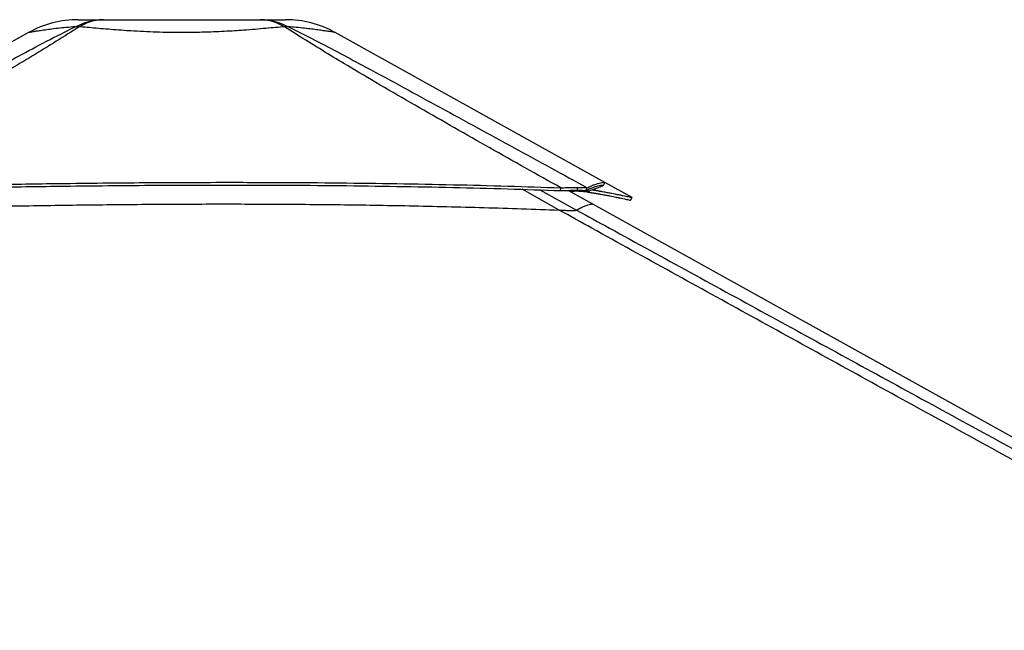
# Model space of a CAD drawing. Header units: millimetres. Extents: x 20 to 19889, y 40 to 15516.
# Tile 88 of 115: x 15058 to 16331, y 7194 to 7983. Entities that reach past the tile are written whole.
import ezdxf

# ---------------------------------------------------------------- set-up
doc = ezdxf.new("R2010")
doc.units = ezdxf.units.MM
doc.header["$LTSCALE"] = 2

msp = doc.modelspace()

# ---------------------------------------------------------------- linework, layer by layer
at = {"color": 7, "linetype": 'Continuous', "lineweight": 25}
for p, q in [((15069.43, 7966.33), (14685.96, 7753.14)), ((15814.22, 7772.73), (15465.64, 7966.35)), ((15757.11, 7762.14), (15757.36, 7765.74)), ((15778.49, 7762.64), (15779.51, 7766.37)), ((15778.59, 7762.64), (15779.62, 7766.37)), ((15779.51, 7766.37), (15779.62, 7766.37)), ((15789.75, 7762.14), (15791.48, 7765.74)), ((15849.47, 7753.15), (15814.24, 7772.72)), ((15798.58, 7744.81), (15766.81, 7762.46)), ((15778.49, 7762.64), (15778.59, 7762.64)), ((15793.58, 7760.04), (15794.56, 7762.08)), ((17591.54, 6748.91), (15798.58, 7744.81)), ((15771.35, 7736.54), (15771.42, 7736.54))]:
    msp.add_line(p, q, dxfattribs=at)
at = {"color": 8, "linetype": 'Continuous', "lineweight": 25}
for p, q in [((15755.4, 7736.95), (15707.26, 7763.79)), ((15730.02, 7763.03), (15777.65, 7736.95)), ((15791.49, 7761.19), (15789.75, 7762.14))]:
    msp.add_line(p, q, dxfattribs=at)
at = {"color": 7, "linetype": 'Continuous', "lineweight": 25, "flags": 128}
for points in [[(15812.38, 7768.92), (15813.35, 7770.67), (15814.32, 7772.42)], [(15847.56, 7749.63), (15848.53, 7751.38), (15849.51, 7753.13)]]:
    msp.add_lwpolyline(points, dxfattribs=at)
at = {"color": 7, "linetype": 'Continuous', "lineweight": 25}
for centre, radius, start, end in [((15133.57, 7850.96), 132, 90.00001, 119.07257), ((15133.57, 7850.96), 132, 90.00001, 119.07196), ((15401.54, 7850.96), 132, 60.95085, 89.99999), ((15401.54, 7850.96), 132, 60.9501, 89.99999), ((15132.32, 7924.57), 49.37, 86.97156, 93.02844), ((15402.78, 7924.62), 49.34, 86.98562, 93.03931)]:
    msp.add_arc(centre, radius, start, end, dxfattribs=at)
for points, knots in [([(15129.71, 7973.88), (15133.58, 7975.67), (15141.36, 7979.26), (15153.66, 7982.34), (15162.05, 7982.75), (15166.26, 7982.96)], [0, 0, 0, 0, 0.33046395, 0.66371069, 1, 1, 1, 1]), ([(15133.57, 7982.96), (15133.73, 7982.96), (15134.07, 7982.96), (15136.82, 7982.96), (15141.22, 7982.96), (15147.61, 7982.96), (15155.74, 7982.96), (15162.76, 7982.96), (15166.26, 7982.96)], [0, 0, 0, 0, 0.16723557, 0.33489072, 0.50207178, 0.66792707, 0.83430708, 1, 1, 1, 1]), ([(15166.26, 7982.96), (15162.7, 7982.75), (15155.59, 7982.34), (15145.04, 7979.26), (15138.29, 7975.67), (15134.93, 7973.88)], [0, 0, 0, 0, 0.3362893, 0.669536, 1, 1, 1, 1]), ([(15166.26, 7982.96), (15171.12, 7982.96), (15180.86, 7982.96), (15196.97, 7982.96), (15213.87, 7982.96), (15231.44, 7982.96), (15249.4, 7982.96), (15267.54, 7982.96), (15285.69, 7982.96), (15303.65, 7982.96), (15321.22, 7982.96), (15338.12, 7982.96), (15354.24, 7982.96), (15363.98, 7982.96), (15368.84, 7982.96)], [0, 0, 0, 0, 0.0828376, 0.1660188, 0.2489376, 0.3325193, 0.4163379, 0.4999634, 0.5835923, 0.6674145, 0.7509995, 0.8339392, 0.9171415, 1, 1, 1, 1]), ([(15400.16, 7973.89), (15396.8, 7975.67), (15390.06, 7979.26), (15379.5, 7982.34), (15372.4, 7982.75), (15368.84, 7982.96)], [0, 0, 0, 0, 0.3304655, 0.6637123, 1, 1, 1, 1]), ([(15368.84, 7982.96), (15373.05, 7982.75), (15381.44, 7982.34), (15393.73, 7979.26), (15401.5, 7975.67), (15405.37, 7973.89)], [0, 0, 0, 0, 0.3362932, 0.6695402, 1, 1, 1, 1]), ([(15368.84, 7982.96), (15372.34, 7982.96), (15379.36, 7982.96), (15387.5, 7982.96), (15393.87, 7982.96), (15398.35, 7982.96), (15400.83, 7982.96), (15401.84, 7982.96), (15401.54, 7982.96), (15401.54, 7982.96)], [0, 0, 0, 0, 0.1656315, 0.3319494, 0.4977428, 0.6648901, 0.8325116, 0.9997465, 1, 1, 1, 1]), ([(14740.11, 7763.64), (14776.14, 7783.36), (14834.87, 7815.51), (14916.86, 7860.36), (14974.45, 7891.76), (15021.03, 7917.02), (15056.44, 7936), (15092.31, 7955.08), (15117.24, 7967.61), (15129.71, 7973.88)], [0, 0, 0, 0, 0.2839175, 0.4627989, 0.6416931, 0.7312098, 0.8207246, 0.9103698, 1, 1, 1, 1]), ([(15134.93, 7973.88), (15125.13, 7967.64), (15105.55, 7955.16), (15074.51, 7936.13), (15042.91, 7917.18), (15000.01, 7891.9), (14945.61, 7860.44), (14867.48, 7815.93), (14810.83, 7784.13), (14776.38, 7764.78)], [0, 0, 0, 0, 0.0897639, 0.1795426, 0.2695103, 0.35948, 0.5397535, 0.7200459, 1, 1, 1, 1]), ([(15400.17, 7973.88), (15396.38, 7973.53), (15388.79, 7972.83), (15376.03, 7971.67), (15362.24, 7970.49), (15349.68, 7969.51), (15337.46, 7968.66), (15325.71, 7967.94), (15311.89, 7967.26), (15297.59, 7966.74), (15282.74, 7966.4), (15267.16, 7966.29), (15250.96, 7966.42), (15234.32, 7966.82), (15217.74, 7967.49), (15205.04, 7968.2), (15193.23, 7968.95), (15182.3, 7969.73), (15169.05, 7970.8), (15156.41, 7971.9), (15144.93, 7972.95), (15138.11, 7973.58), (15134.93, 7973.88)], [0, 0, 0, 0, 0.0549575, 0.110318, 0.1670243, 0.224231, 0.2551609, 0.3027292, 0.3506222, 0.3995513, 0.4488435, 0.5000386, 0.5550115, 0.6105017, 0.6676482, 0.7253698, 0.7448852, 0.7960994, 0.8476997, 0.90047, 0.9536225, 1, 1, 1, 1]), ([(15757.36, 7765.74), (15726.73, 7782.92), (15665.45, 7817.29), (15589.54, 7860.5), (15529.47, 7895.27), (15489.95, 7918.54), (15455.93, 7939.02), (15427.33, 7956.59), (15409.22, 7968.12), (15400.17, 7973.88)], [0, 0, 0, 0, 0.2498244, 0.4996596, 0.6246518, 0.7496414, 0.8331026, 0.9165658, 1, 1, 1, 1]), ([(15405.38, 7973.89), (15416.84, 7968.15), (15439.77, 7956.67), (15472.86, 7939.17), (15510.92, 7918.75), (15553.92, 7895.5), (15617.8, 7860.69), (15697.02, 7817.41), (15759.99, 7782.96), (15791.48, 7765.74)], [0, 0, 0, 0, 0.0830759, 0.1661805, 0.249283, 0.3742529, 0.4992254, 0.7496044, 1, 1, 1, 1]), ([(14776.38, 7764.78), (14787.09, 7765.05), (14807.79, 7765.56), (14837.98, 7766.28), (14866.59, 7766.94), (14894.04, 7767.56), (14920.62, 7768.13), (14946.46, 7768.66), (14978.44, 7769.28), (15016.33, 7769.97), (15059.98, 7770.68), (15107.13, 7771.35), (15157.83, 7771.95), (15212.1, 7772.43), (15265.27, 7772.74), (15326.24, 7772.89), (15394.8, 7772.78), (15470.74, 7772.23), (15544.99, 7771.28), (15617.51, 7769.89), (15688.11, 7768.11), (15734.52, 7766.52), (15757.36, 7765.74)], [0, 0, 0, 0, 0.032848, 0.0634837, 0.0925205, 0.1204906, 0.147532, 0.1738828, 0.199574, 0.2453768, 0.2897483, 0.3329773, 0.3894376, 0.4446269, 0.4987034, 0.5518212, 0.6308141, 0.7081334, 0.7838893, 0.8578773, 0.9300475, 1, 1, 1, 1]), ([(14776.62, 7761.18), (14787.33, 7761.45), (14808.02, 7761.97), (14838.2, 7762.7), (14866.8, 7763.37), (14894.24, 7764), (14920.81, 7764.57), (14946.64, 7765.11), (14978.61, 7765.75), (15016.48, 7766.44), (15060.1, 7767.16), (15107.22, 7767.85), (15157.9, 7768.45), (15212.13, 7768.94), (15265.27, 7769.24), (15326.2, 7769.39), (15394.72, 7769.27), (15470.61, 7768.72), (15544.83, 7767.74), (15617.32, 7766.33), (15687.89, 7764.53), (15734.28, 7762.93), (15757.11, 7762.14)], [0, 0, 0, 0, 0.0328526, 0.063492, 0.0925316, 0.120504, 0.147547, 0.1738989, 0.1995908, 0.2453938, 0.2897643, 0.3329916, 0.3894482, 0.4446329, 0.4987044, 0.5518171, 0.630803, 0.7081171, 0.7838708, 0.8578605, 0.9300367, 1, 1, 1, 1]), ([(15757.36, 7765.74), (15758.72, 7765.8), (15761.38, 7765.92), (15765.2, 7766.07), (15769.61, 7766.22), (15774.57, 7766.34), (15777.85, 7766.36), (15779.51, 7766.37)], [0, 0, 0, 0, 0.1652591, 0.3248597, 0.4794964, 0.7365719, 1, 1, 1, 1]), ([(15779.62, 7766.37), (15780.63, 7766.37), (15782.64, 7766.36), (15785.19, 7766.29), (15787.63, 7766.18), (15789.85, 7766.01), (15790.93, 7765.83), (15791.48, 7765.74)], [0, 0, 0, 0, 0.1744124, 0.3467131, 0.5184953, 0.7532276, 1, 1, 1, 1]), ([(15789.75, 7762.14), (15791.26, 7762.93), (15794.34, 7764.54), (15798.94, 7766.34), (15803.25, 7767.75), (15807.02, 7768.72), (15809.95, 7769.27), (15811.69, 7769.41), (15812.11, 7769.28), (15812.27, 7769.22)], [0, 0, 0, 0, 0.1401643, 0.2847641, 0.432999, 0.58477, 0.7396693, 0.8979199, 1, 1, 1, 1]), ([(15791.48, 7765.74), (15793.01, 7766.52), (15796.11, 7768.11), (15800.77, 7769.89), (15805.12, 7771.28), (15808.92, 7772.24), (15811.87, 7772.78), (15813.63, 7772.91), (15814.05, 7772.77), (15814.22, 7772.72)], [0, 0, 0, 0, 0.1401425, 0.2847301, 0.4329613, 0.5847364, 0.7396458, 0.8979102, 1, 1, 1, 1]), ([(15812.36, 7768.9), (15812.22, 7768.75), (15811.93, 7768.43), (15810.65, 7767.74), (15808.87, 7766.94), (15806.7, 7766.08), (15804.28, 7765.2), (15801.76, 7764.33), (15799.3, 7763.53), (15797.02, 7762.82), (15794.43, 7762.04), (15792.5, 7761.48), (15791.49, 7761.19)], [0, 0, 0, 0, 0.1270532, 0.2571344, 0.3912554, 0.492867, 0.5980549, 0.7079415, 0.7754979, 0.8458499, 0.9200304, 1, 1, 1, 1]), ([(15798.16, 7763.18), (15798.2, 7763.17), (15798.85, 7763.07), (15800.19, 7762.85), (15802.1, 7762.53), (15803.91, 7762.22), (15805.51, 7761.95), (15806.84, 7761.71), (15807.99, 7761.52), (15808.97, 7761.34), (15810.61, 7761.05), (15812.8, 7760.66), (15815.59, 7760.15), (15818.24, 7759.66), (15820.8, 7759.18), (15823.73, 7758.62), (15826.92, 7757.99), (15830.25, 7757.33), (15833.94, 7756.58), (15837.76, 7755.78), (15841.42, 7754.99), (15844.64, 7754.28), (15847.26, 7753.69), (15848.9, 7753.3), (15849.61, 7753.12), (15849.47, 7753.14), (15849.46, 7753.14)], [0, 0, 0, 0, 0.001093, 0.0200594, 0.0415091, 0.0613599, 0.0780734, 0.0937034, 0.1054648, 0.1164085, 0.1269903, 0.1617938, 0.1931723, 0.228137, 0.261244, 0.2932201, 0.3474346, 0.3985996, 0.4480222, 0.5322936, 0.6131871, 0.6915047, 0.7934879, 0.89314, 0.9912326, 1, 1, 1, 1]), ([(15757.11, 7762.14), (15758.43, 7762.19), (15761.01, 7762.28), (15764.71, 7762.4), (15768.97, 7762.52), (15773.75, 7762.62), (15776.9, 7762.63), (15778.49, 7762.64)], [0, 0, 0, 0, 0.1661031, 0.3261527, 0.480895, 0.7375236, 1, 1, 1, 1]), ([(15791.49, 7761.19), (15790.38, 7761.35), (15788.68, 7761.59), (15784.76, 7761.64), (15781.1, 7761.57), (15776.73, 7761.36), (15772.86, 7761.11), (15770.37, 7760.9), (15769.71, 7760.85)], [0, 0, 0, 0, 0.3001216, 0.4606933, 0.6171201, 0.7787501, 0.9413275, 1, 1, 1, 1]), ([(15778.59, 7762.64), (15779.56, 7762.64), (15781.48, 7762.63), (15783.9, 7762.58), (15786.2, 7762.49), (15788.28, 7762.35), (15789.25, 7762.21), (15789.75, 7762.14)], [0, 0, 0, 0, 0.17375673, 0.34555923, 0.51711454, 0.75211801, 1, 1, 1, 1]), ([(15780.53, 7761.53), (15781.88, 7761.48), (15784.77, 7761.36), (15788.32, 7761.03), (15791.39, 7760.6), (15792.85, 7760.23), (15793.58, 7760.04)], [0, 0, 0, 0, 0.23135488, 0.49402004, 0.74269649, 1, 1, 1, 1]), ([(15793.58, 7760.04), (15794.03, 7759.97), (15795.02, 7759.81), (15796.62, 7759.56), (15798.44, 7759.26), (15800.34, 7758.94), (15802.14, 7758.64), (15803.74, 7758.37), (15805.07, 7758.14), (15806.21, 7757.94), (15807.18, 7757.77), (15808.82, 7757.48), (15811, 7757.09), (15813.78, 7756.59), (15816.42, 7756.1), (15818.96, 7755.63), (15821.88, 7755.07), (15825.06, 7754.45), (15828.39, 7753.79), (15832.06, 7753.05), (15835.86, 7752.26), (15839.51, 7751.48), (15842.71, 7750.78), (15845.32, 7750.19), (15846.96, 7749.8), (15847.66, 7749.63), (15847.53, 7749.65), (15847.52, 7749.65)], [0, 0, 0, 0, 0.013239, 0.0290635, 0.0474985, 0.0683471, 0.0876417, 0.1038869, 0.1190789, 0.1305107, 0.1411477, 0.151433, 0.1852612, 0.2157604, 0.2497453, 0.2819247, 0.313005, 0.3657007, 0.4154325, 0.4634709, 0.5453825, 0.6240113, 0.7001368, 0.7992658, 0.8961297, 0.9914779, 1, 1, 1, 1]), ([(14778.33, 7736), (14804.65, 7736.71), (14857.28, 7738.14), (14939.69, 7740.15), (15025.54, 7741.95), (15114.82, 7743.43), (15204.14, 7744.44), (15293.47, 7744.93), (15382.79, 7744.83), (15472.06, 7744.11), (15563.92, 7742.66), (15658.36, 7740.44), (15723.05, 7738.11), (15755.4, 7736.95)], [0, 0, 0, 0, 0.0809738, 0.16196336, 0.25327306, 0.34458309, 0.43589335, 0.52720361, 0.61851361, 0.70982308, 0.80113177, 0.90056028, 1, 1, 1, 1]), ([(17808.52, 6612.47), (17601.84, 6725.29), (17207.52, 6940.55), (16674.99, 7231.57), (16280.17, 7447.73), (16004.08, 7599.42), (15852.18, 7683.21), (15769.45, 7729.14), (15755.4, 7736.95)], [0, 0, 0, 0, 0.30154537, 0.57533593, 0.77732773, 0.87832391, 0.97932044, 1, 1, 1, 1]), ([(15755.4, 7736.95), (15757.21, 7736.88), (15760.89, 7736.74), (15766.54, 7736.58), (15769.69, 7736.55), (15771.35, 7736.54)], [0, 0, 0, 0, 0.3130288, 0.6369897, 1, 1, 1, 1]), ([(15771.42, 7736.54), (15772.77, 7736.55), (15775.01, 7736.57), (15776.66, 7736.71), (15777.4, 7736.83), (15777.58, 7736.91), (15777.65, 7736.95)], [0, 0, 0, 0, 0.3664397, 0.605723, 0.8517133, 1, 1, 1, 1])]:
    msp.add_open_spline(points, degree=3, knots=knots, dxfattribs=at)
at = {"color": 8, "linetype": 'Continuous', "lineweight": 25}
for points, knots in [([(15129.71, 7973.88), (15125.72, 7973.53), (15117.72, 7972.82), (15106.9, 7971.66), (15097.08, 7970.48), (15089.84, 7969.5), (15083.95, 7968.66), (15079.23, 7967.94), (15074.97, 7967.26), (15071.8, 7966.73), (15069.98, 7966.42), (15069.18, 7966.29), (15069.43, 7966.33), (15069.43, 7966.33)], [0, 0, 0, 0, 0.1099095, 0.2206249, 0.3340328, 0.4484415, 0.5101909, 0.6053246, 0.7011074, 0.7989626, 0.8975437, 0.9998935, 1, 1, 1, 1]), ([(15465.64, 7966.35), (15465.64, 7966.35), (15465.88, 7966.31), (15465, 7966.46), (15462.75, 7966.84), (15458.65, 7967.52), (15454.17, 7968.22), (15449.1, 7968.97), (15443.59, 7969.75), (15435.42, 7970.82), (15426.02, 7971.91), (15415.98, 7972.96), (15408.74, 7973.59), (15405.37, 7973.89)], [0, 0, 0, 0, 0.0001063, 0.1100645, 0.2210574, 0.3353628, 0.4508183, 0.4898608, 0.5923053, 0.6955218, 0.8010785, 0.9073997, 1, 1, 1, 1]), ([(15777.65, 7736.95), (15779.38, 7737.97), (15782.83, 7740), (15787.95, 7742.18), (15792.51, 7743.77), (15796.02, 7744.67), (15798.13, 7744.97), (15798.41, 7744.76), (15798.51, 7744.68)], [0, 0, 0, 0, 0.172341, 0.344695, 0.5276322, 0.7105709, 0.8935111, 1, 1, 1, 1]), ([(15777.65, 7736.95), (15791.91, 7729.14), (15875.81, 7683.21), (16028.99, 7599.43), (16306.57, 7447.74), (16514.53, 7334.21), (16653.17, 7258.52)], [0, 0, 0, 0, 0.0486818, 0.2865096, 0.5243388, 1, 1, 1, 1])]:
    msp.add_open_spline(points, degree=3, knots=knots, dxfattribs=at)

doc.saveas('drawing.dxf')
